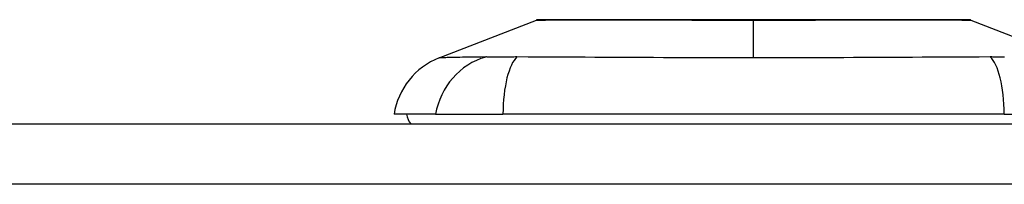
# Model space of a CAD drawing. Header units: inches. Extents: x 20 to 683, y 61 to 320.
# Tile 157 of 204: x 86.695 to 88.313, y 320.223 to 320.493. Entities that reach past the tile are written whole.
import ezdxf

# ---------------------------------------------------------------- set-up
doc = ezdxf.new("R2010")
doc.units = ezdxf.units.IN
doc.header["$MEASUREMENT"] = 0
doc.layers.add('Visible Edges(ANSI)', color=7, linetype='Continuous', lineweight=25)
doc.layers.add('Visible Tangent Edges(ANSI)', color=7, linetype='Continuous', lineweight=25)

msp = doc.modelspace()

# ---------------------------------------------------------------- linework, layer by layer
at = {"layer": 'Visible Edges(ANSI)'}
for p, q in [((87.3843, 320.4299), (87.544, 320.492)), ((88.2577, 320.492), (88.4174, 320.4299)), ((87.3784, 320.3375), (87.3103, 320.3375)), ((87.3784, 320.3375), (87.4891, 320.3375)), ((88.3126, 320.3375), (87.4891, 320.3375)), ((88.3126, 320.3375), (88.4233, 320.3375)), ((20.4468, 320.3218), (92.0518, 320.3218))]:
    msp.add_line(p, q, dxfattribs=at)
at = {"layer": 'Visible Edges(ANSI)', "flags": 128}
msp.add_lwpolyline([(88.256, 320.4924), (88.2555, 320.4924), (88.2542, 320.4924), (88.2521, 320.4924), (88.2491, 320.4924), (88.2453, 320.4924), (88.2407, 320.4924), (88.2352, 320.4924), (88.229, 320.4925), (88.2219, 320.4925), (88.214, 320.4925), (88.2054, 320.4925), (88.1961, 320.4925), (88.1861, 320.4926), (88.1754, 320.4926), (88.1641, 320.4926), (88.1521, 320.4926), (88.1395, 320.4926), (88.1264, 320.4926), (88.1127, 320.4926), (88.0984, 320.4925), (88.0837, 320.4925), (88.0685, 320.4925), (88.0529, 320.4925), (88.0369, 320.4925), (88.0207, 320.4924), (88.0042, 320.4924), (87.9874, 320.4924), (87.9704, 320.4924), (87.9532, 320.4924), (87.9359, 320.4924), (87.9185, 320.4924), (87.9011, 320.4924), (87.8838, 320.4924), (87.8664, 320.4924), (87.849, 320.4924), (87.8318, 320.4924), (87.8147, 320.4924), (87.7978, 320.4924), (87.7812, 320.4924), (87.765, 320.4925), (87.7491, 320.4925), (87.7335, 320.4925), (87.7183, 320.4925), (87.7035, 320.4925), (87.6892, 320.4926), (87.6754, 320.4926), (87.6621, 320.4926), (87.6495, 320.4926), (87.6376, 320.4926), (87.6262, 320.4926), (87.6156, 320.4926), (87.6056, 320.4925), (87.5963, 320.4925), (87.5877, 320.4925), (87.5798, 320.4925), (87.5727, 320.4925), (87.5664, 320.4924), (87.561, 320.4924), (87.5563, 320.4924), (87.5526, 320.4924), (87.5496, 320.4924), (87.5474, 320.4924), (87.5462, 320.4924), (87.5457, 320.4924)], dxfattribs=at)
at = {"layer": 'Visible Edges(ANSI)'}
for centre, radius, start, end in [((87.5457, 320.4875), 0.00492, 90.2088, 111.2505), ((88.2559, 320.4875), 0.00492, 68.7495, 89.7912), ((87.4271, 320.3199), 0.1181, 111.2505, 171.3991), ((87.3693, 320.3454), 0.0394, 191.537, 216.8699)]:
    msp.add_arc(centre, radius, start, end, dxfattribs=at)
at = {"layer": 'Visible Tangent Edges(ANSI)'}
for p, q in [((87.9008, 320.4924), (87.9008, 320.492)), ((87.9008, 320.4299), (87.9008, 320.492)), ((92.0518, 320.2228), (20.4468, 320.2228))]:
    msp.add_line(p, q, dxfattribs=at)
at = {"layer": 'Visible Tangent Edges(ANSI)', "flags": 128}
for points in [[(87.544, 320.492), (87.5441, 320.492), (87.5446, 320.492), (87.5453, 320.4921), (87.5464, 320.4921), (87.5477, 320.4921), (87.5493, 320.4921), (87.5513, 320.4921), (87.5535, 320.4921), (87.556, 320.4921), (87.5588, 320.4921), (87.5619, 320.4922), (87.5653, 320.4922), (87.5689, 320.4922), (87.5728, 320.4922), (87.577, 320.4922), (87.5815, 320.4923), (87.5862, 320.4923), (87.5912, 320.4923), (87.5964, 320.4923), (87.6019, 320.4923), (87.6077, 320.4924), (87.6136, 320.4924), (87.6198, 320.4924), (87.6262, 320.4924)], [(87.6262, 320.4924), (87.628, 320.4924), (87.6298, 320.4924), (87.6316, 320.4924), (87.6334, 320.4924), (87.6353, 320.4924), (87.6371, 320.4924), (87.639, 320.4924), (87.6409, 320.4924), (87.6428, 320.4924), (87.6447, 320.4924), (87.6467, 320.4924), (87.6486, 320.4924), (87.6506, 320.4924), (87.6526, 320.4924), (87.6546, 320.4924), (87.6566, 320.4924), (87.6586, 320.4924), (87.6607, 320.4924), (87.6627, 320.4924), (87.6648, 320.4924), (87.6669, 320.4924), (87.669, 320.4924), (87.6711, 320.4924), (87.6733, 320.4924)], [(87.6733, 320.4924), (87.6813, 320.4924), (87.6895, 320.4924), (87.6979, 320.4924), (87.7064, 320.4923), (87.7151, 320.4923), (87.724, 320.4923), (87.733, 320.4923), (87.7421, 320.4923), (87.7514, 320.4922), (87.7608, 320.4922), (87.7703, 320.4922), (87.7799, 320.4922), (87.7896, 320.4922), (87.7994, 320.4921), (87.8093, 320.4921), (87.8192, 320.4921), (87.8293, 320.4921), (87.8394, 320.4921), (87.8496, 320.4921), (87.8599, 320.4921), (87.8701, 320.4921), (87.8804, 320.492), (87.8906, 320.492), (87.9008, 320.492)], [(87.9008, 320.492), (87.9111, 320.492), (87.9214, 320.492), (87.9316, 320.4921), (87.9419, 320.4921), (87.9521, 320.4921), (87.9623, 320.4921), (87.9724, 320.4921), (87.9825, 320.4921), (87.9925, 320.4921), (88.0024, 320.4921), (88.0122, 320.4922), (88.0219, 320.4922), (88.0315, 320.4922), (88.041, 320.4922), (88.0504, 320.4922), (88.0597, 320.4923), (88.0688, 320.4923), (88.0778, 320.4923), (88.0867, 320.4923), (88.0954, 320.4923), (88.1039, 320.4924), (88.1122, 320.4924), (88.1204, 320.4924), (88.1284, 320.4924)], [(88.1284, 320.4924), (88.1305, 320.4924), (88.1327, 320.4924), (88.1348, 320.4924), (88.1368, 320.4924), (88.1389, 320.4924), (88.141, 320.4924), (88.143, 320.4924), (88.1451, 320.4924), (88.1471, 320.4924), (88.1491, 320.4924), (88.1511, 320.4924), (88.153, 320.4924), (88.155, 320.4924), (88.1569, 320.4924), (88.1588, 320.4924), (88.1608, 320.4924), (88.1626, 320.4924), (88.1645, 320.4924), (88.1664, 320.4924), (88.1682, 320.4924), (88.1701, 320.4924), (88.1719, 320.4924), (88.1737, 320.4924), (88.1755, 320.4924)], [(88.1755, 320.4924), (88.1819, 320.4924), (88.1881, 320.4924), (88.194, 320.4924), (88.1998, 320.4923), (88.2052, 320.4923), (88.2105, 320.4923), (88.2155, 320.4923), (88.2202, 320.4922), (88.2247, 320.4922), (88.2289, 320.4922), (88.2328, 320.4922), (88.2365, 320.4922), (88.2398, 320.4922), (88.2429, 320.4921), (88.2457, 320.4921), (88.2482, 320.4921), (88.2504, 320.4921), (88.2523, 320.4921), (88.254, 320.4921), (88.2553, 320.4921), (88.2564, 320.4921), (88.2571, 320.492), (88.2576, 320.492), (88.2577, 320.492)], [(87.4609, 320.4315), (87.4527, 320.4313), (87.4471, 320.4313), (87.4418, 320.4312), (87.4366, 320.4312), (87.4317, 320.4311), (87.427, 320.4311), (87.4225, 320.431), (87.4182, 320.4309), (87.4142, 320.4308), (87.4104, 320.4308), (87.4069, 320.4307), (87.4036, 320.4306), (87.4005, 320.4305), (87.3977, 320.4304), (87.3952, 320.4303), (87.3929, 320.4303), (87.3909, 320.4302), (87.3892, 320.4301), (87.3877, 320.4301), (87.3864, 320.43), (87.3855, 320.43), (87.3848, 320.43), (87.3844, 320.4299), (87.3843, 320.4299)], [(87.5122, 320.4315), (87.5095, 320.4315), (87.5068, 320.4314), (87.5041, 320.4314), (87.5014, 320.4314), (87.4988, 320.4314), (87.4963, 320.4313), (87.4938, 320.4313), (87.4913, 320.4313), (87.4889, 320.4313), (87.4866, 320.4313), (87.4844, 320.4313), (87.4821, 320.4313), (87.48, 320.4313), (87.4779, 320.4313), (87.4759, 320.4313), (87.4739, 320.4313), (87.4721, 320.4313), (87.4702, 320.4313), (87.4685, 320.4314), (87.4668, 320.4314), (87.4652, 320.4314), (87.4637, 320.4314), (87.4623, 320.4315), (87.4609, 320.4315)], [(87.9008, 320.4299), (87.8843, 320.4299), (87.8678, 320.43), (87.8513, 320.43), (87.8348, 320.43), (87.8183, 320.4301), (87.8019, 320.4301), (87.7855, 320.4302), (87.7691, 320.4303), (87.7528, 320.4303), (87.7365, 320.4304), (87.7203, 320.4305), (87.7041, 320.4306), (87.6879, 320.4307), (87.6719, 320.4308), (87.6559, 320.4308), (87.6399, 320.4309), (87.624, 320.431), (87.6082, 320.4311), (87.5925, 320.4311), (87.5769, 320.4312), (87.5613, 320.4312), (87.5458, 320.4313), (87.5304, 320.4313), (87.5122, 320.4315)], [(88.2894, 320.4315), (88.2713, 320.4313), (88.2559, 320.4313), (88.2404, 320.4312), (88.2249, 320.4312), (88.2092, 320.4311), (88.1935, 320.4311), (88.1776, 320.431), (88.1617, 320.4309), (88.1458, 320.4308), (88.1297, 320.4308), (88.1136, 320.4307), (88.0975, 320.4306), (88.0813, 320.4305), (88.065, 320.4304), (88.0488, 320.4303), (88.0324, 320.4303), (88.0161, 320.4302), (87.9997, 320.4301), (87.9833, 320.4301), (87.9668, 320.43), (87.9504, 320.43), (87.9339, 320.43), (87.9174, 320.4299), (87.9008, 320.4299)], [(88.3128, 320.4313), (88.3116, 320.4313), (88.3104, 320.4313), (88.3092, 320.4313), (88.308, 320.4313), (88.3067, 320.4313), (88.3055, 320.4313), (88.3042, 320.4314), (88.3029, 320.4314), (88.3016, 320.4314), (88.3003, 320.4314), (88.299, 320.4314), (88.2977, 320.4314), (88.2963, 320.4314), (88.295, 320.4314), (88.2936, 320.4314), (88.2922, 320.4315), (88.2908, 320.4315), (88.2894, 320.4315)]]:
    msp.add_lwpolyline(points, dxfattribs=at)
at = {"layer": 'Visible Tangent Edges(ANSI)'}
for centre, major_axis, ratio, start_param, end_param in [((87.4886, 320.3176), (0.0158, 0.117), 0.948273, 0.391156, 1.528426), ((87.5265, 320.3176), (-0.0053, 0.118), 0.314585, 0.249322, 1.386592), ((88.2751, 320.3176), (0.0053, 0.118), 0.314585, 4.896593, 6.033863)]:
    msp.add_ellipse(centre, major_axis=major_axis, ratio=ratio, start_param=start_param, end_param=end_param, dxfattribs=at)

doc.saveas('drawing.dxf')
